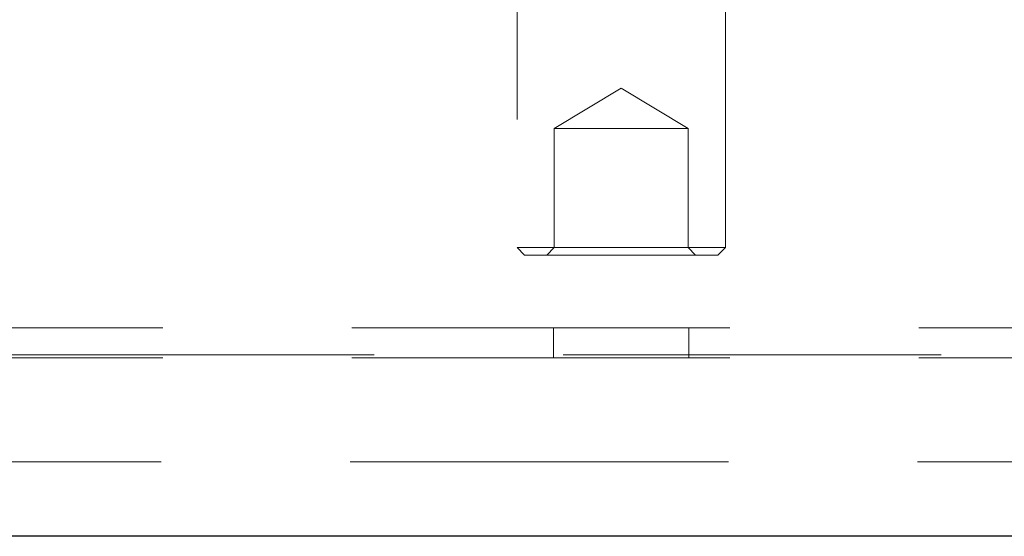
# Model space of a CAD drawing. Header units: millimetres. Extents: x 8 to 290, y 2 to 202.
# Tile 170 of 189: x 206.5 to 209.81, y 173.14 to 174.87. Entities that reach past the tile are written whole.
import ezdxf

# ---------------------------------------------------------------- set-up
doc = ezdxf.new("R2010")
doc.units = ezdxf.units.MM
doc.linetypes.add('HIDDEN', pattern=[1.905, 1.27, -0.635])

msp = doc.modelspace()

# ---------------------------------------------------------------- linework, layer by layer
at = {"color": 7, "linetype": 'HIDDEN', "lineweight": 18}
for p, q in [((208.17247, 175.80584), (208.17247, 174.10584)), ((208.87247, 174.10584), (208.87247, 175.80584)), ((208.52247, 174.64103), (208.29747, 174.50584)), ((208.74747, 174.50584), (208.52247, 174.64103)), ((208.29747, 174.50584), (208.74747, 174.50584)), ((208.29747, 174.50584), (208.29747, 174.10584)), ((208.74747, 174.10584), (208.74747, 174.50584)), ((208.87247, 174.10584), (208.17247, 174.10584)), ((208.17247, 174.10584), (208.19747, 174.08084)), ((208.29747, 174.10584), (208.27247, 174.08084)), ((208.77247, 174.08084), (208.74747, 174.10584)), ((208.84747, 174.08084), (208.87247, 174.10584)), ((208.84747, 174.08084), (208.19747, 174.08084)), ((231.74747, 173.83584), (196.89747, 173.83584)), ((208.29497, 173.83584), (208.29497, 173.73584)), ((208.74997, 173.73584), (208.74997, 173.83584)), ((196.89747, 173.74584), (231.74747, 173.74584)), ((231.74747, 173.73584), (196.89747, 173.73584)), ((192.37247, 173.38584), (236.27247, 173.38584)), ((237.62752, 173.13584), (189.62247, 173.13584)), ((192.07247, 173.13584), (236.82247, 173.13584))]:
    msp.add_line(p, q, dxfattribs=at)
at = {"color": 7, "linetype": 'Continuous', "lineweight": 25}
msp.add_line((237.87247, 173.13584), (192.27247, 173.13584), dxfattribs=at)

doc.saveas('drawing.dxf')
